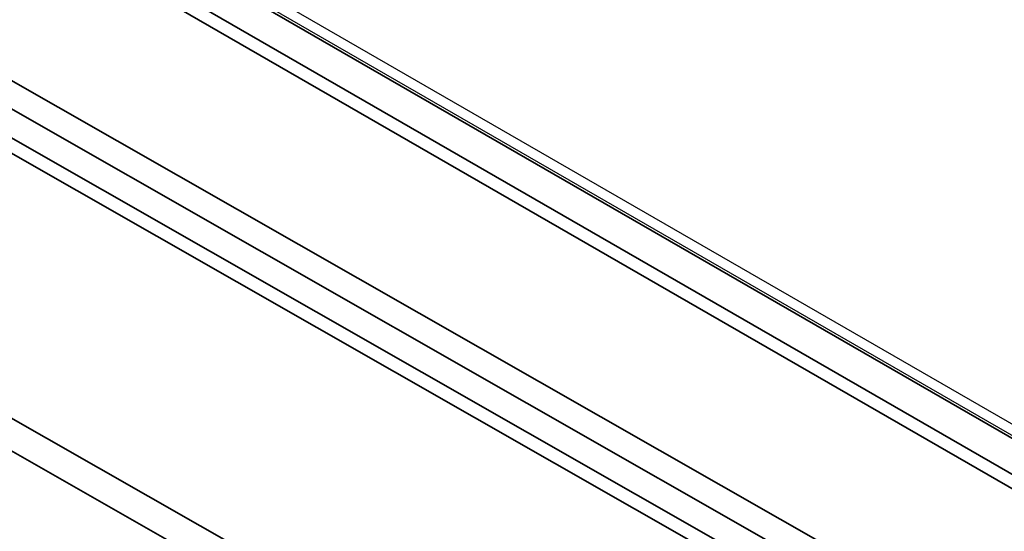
# Model space of a CAD drawing. Header units: millimetres. Extents: x -6858 to 6858, y -375 to 4365.
# Tile 34 of 97: x 2485 to 2513, y 1112 to 1127. Entities that reach past the tile are written whole.
import ezdxf

# ---------------------------------------------------------------- set-up
doc = ezdxf.new("R2010")
doc.units = ezdxf.units.MM
doc.header["$LTSCALE"] = 15
doc.layers.add('_Sichtbarkanten', color=7, linetype='Continuous', lineweight=25)
doc.layers.add('Sichtbar schmal (ISO)', color=7, linetype='Continuous', lineweight=35)

msp = doc.modelspace()

# ---------------------------------------------------------------- linework, layer by layer
at = {"layer": '_Sichtbarkanten'}
for p, q in [((2208.078, 1291.638), (2594.653, 1068.449)), ((2207.637, 1291.57), (2594.643, 1068.132))]:
    msp.add_line(p, q, dxfattribs=at)
at = {"layer": 'Sichtbar schmal (ISO)'}
for p, q in [((2594.518, 1068.119), (2207.512, 1291.557)), ((2206.628, 1291.04), (2593.622, 1067.609)), ((2593.445, 1067.306), (2206.451, 1290.737)), ((2430.808, 1156.063), (2590.302, 1064.96)), ((2589.599, 1064.555), (2430.455, 1155.458)), ((2506.234, 1110.914), (2444.076, 1146.426)), ((2506.638, 1111.121), (2444.479, 1146.632)), ((2442.153, 1139.984), (2493.311, 1110.758)), ((2441.346, 1139.518), (2492.504, 1110.292))]:
    msp.add_line(p, q, dxfattribs=at)

doc.saveas('drawing.dxf')
